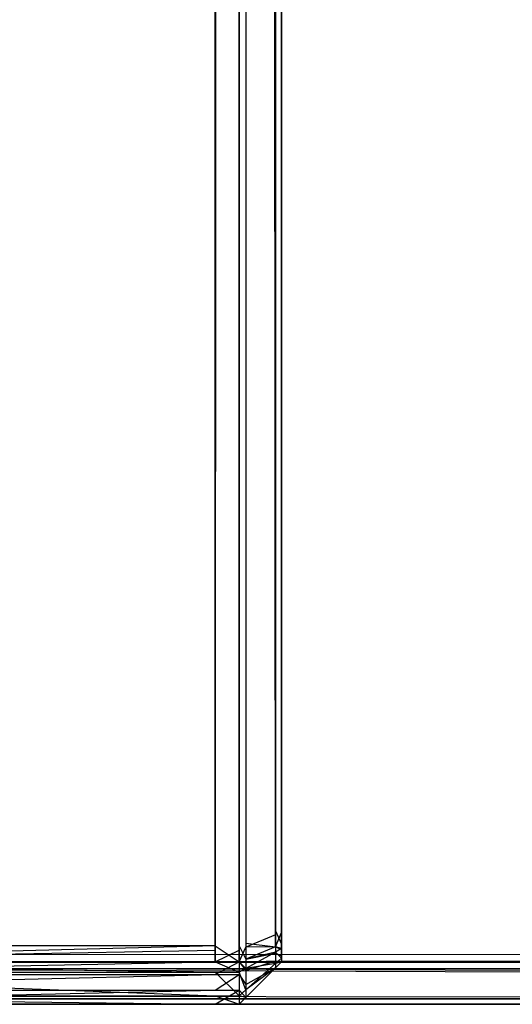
# Model space of a CAD drawing. Extents: x 0 to 0.996, y -0.498 to 0.
# Tile 2 of 87: x 0.00581 to 0.01162, y -0.498 to -0.4864. Entities that reach past the tile are written whole.
import ezdxf

# ---------------------------------------------------------------- set-up
doc = ezdxf.new("R2010")
doc.units = 0
doc.layers.add('L16_KORPUS1_4___REPLACEMTFOREMP', color=7, linetype='CONTINUOUS')
doc.layers.add('L20_KORPUS1_0___REPLACEMTFOREMP', color=7, linetype='CONTINUOUS')

msp = doc.modelspace()

# ---------------------------------------------------------------- linework, layer by layer
at = {"layer": 'L16_KORPUS1_4___REPLACEMTFOREMP', "color": 8}
for points, invisible_edges in [([(0.008115, -0.022843, 0.006887), (0.000746, -0.49736, 0.006887), (0.000746, -0.019241, 0.006887), (0.008115, -0.022843, 0.006887)], 13), ([(0.000746, -0.497312, 0.59039), (0.008115, -0.022897, 0.59039), (0.000746, -0.019295, 0.59039), (0.000746, -0.497312, 0.59039)], 13), ([(0.000746, -0.49736, 0.006887), (0.008115, -0.022843, 0.006887), (0.008115, -0.49736, 0.006887), (0.000746, -0.49736, 0.006887)], 14), ([(0.008399, -0.022843, 0.006887), (0.008115, -0.49736, 0.006887), (0.008115, -0.022843, 0.006887), (0.008399, -0.022843, 0.006887)], 13), ([(0.008115, -0.49736, 0.006887), (0.008399, -0.022843, 0.006887), (0.008399, -0.49736, 0.006887), (0.008115, -0.49736, 0.006887)], 14), ([(0.008479, -0.022876, 0.006967), (0.008399, -0.49736, 0.006887), (0.008399, -0.022843, 0.006887), (0.008479, -0.022876, 0.006967)], 13), ([(0.008115, -0.022897, 0.59039), (0.000746, -0.497312, 0.59039), (0.008115, -0.497312, 0.59039), (0.008115, -0.022897, 0.59039)], 14), ([(0.008115, -0.497312, 0.59039), (0.008399, -0.022897, 0.59039), (0.008115, -0.022897, 0.59039), (0.008115, -0.497312, 0.59039)], 13), ([(0.008399, -0.022897, 0.59039), (0.008115, -0.497312, 0.59039), (0.008399, -0.497312, 0.59039), (0.008399, -0.022897, 0.59039)], 14), ([(0.008399, -0.49736, 0.006887), (0.008479, -0.022876, 0.006967), (0.008479, -0.497327, 0.006967), (0.008399, -0.49736, 0.006887)], 14), ([(0.008479, -0.497279, 0.59031), (0.008399, -0.022897, 0.59039), (0.008399, -0.497312, 0.59039), (0.008479, -0.497279, 0.59031)], 13), ([(0.008399, -0.022897, 0.59039), (0.008479, -0.497279, 0.59031), (0.008479, -0.02293, 0.59031), (0.008399, -0.022897, 0.59039)], 14), ([(0.008479, -0.022876, 0.006967), (0.008828, -0.497183, 0.007316), (0.008479, -0.497327, 0.006967), (0.008479, -0.022876, 0.006967)], 13), ([(0.008828, -0.497183, 0.007316), (0.008479, -0.022876, 0.006967), (0.008828, -0.02302, 0.007316), (0.008828, -0.497183, 0.007316)], 14), ([(0.008828, -0.497135, 0.589961), (0.008479, -0.02293, 0.59031), (0.008479, -0.497279, 0.59031), (0.008828, -0.497135, 0.589961)], 13), ([(0.008479, -0.02293, 0.59031), (0.008828, -0.497135, 0.589961), (0.008828, -0.023075, 0.589961), (0.008479, -0.02293, 0.59031)], 14), ([(0.008899, -0.02305, 0.007387), (0.008828, -0.497183, 0.007316), (0.008828, -0.02302, 0.007316), (0.008899, -0.02305, 0.007387)], 13), ([(0.008828, -0.497183, 0.007316), (0.008899, -0.02305, 0.007387), (0.008899, -0.497153, 0.007387), (0.008828, -0.497183, 0.007316)], 14), ([(0.008899, -0.497105, 0.58989), (0.008828, -0.023075, 0.589961), (0.008828, -0.497135, 0.589961), (0.008899, -0.497105, 0.58989)], 13), ([(0.008828, -0.023075, 0.589961), (0.008899, -0.497105, 0.58989), (0.008899, -0.023104, 0.58989), (0.008828, -0.023075, 0.589961)], 14), ([(0.008899, -0.497153, 0.007387), (0.008899, -0.02305, 0.007606), (0.008899, -0.497153, 0.007606), (0.008899, -0.497153, 0.007387)], 13), ([(0.008899, -0.02305, 0.007606), (0.008899, -0.497153, 0.007387), (0.008899, -0.02305, 0.007387), (0.008899, -0.02305, 0.007606)], 14), ([(0.008899, -0.497105, 0.589671), (0.008899, -0.497153, 0.007606), (0.008899, -0.02305, 0.007606), (0.008899, -0.497105, 0.589671)], 13), ([(0.008899, -0.497105, 0.589671), (0.008899, -0.02305, 0.007606), (0.008899, -0.023104, 0.589671), (0.008899, -0.497105, 0.589671)], 10), ([(0.008899, -0.497105, 0.589671), (0.008899, -0.023104, 0.58989), (0.008899, -0.497105, 0.58989), (0.008899, -0.497105, 0.589671)], 13), ([(0.008899, -0.023104, 0.58989), (0.008899, -0.497105, 0.589671), (0.008899, -0.023104, 0.589671), (0.008899, -0.023104, 0.58989)], 14), ([(0.008479, -0.497279, 0.59031), (0.008828, -0.497322, 0.589961), (0.008828, -0.497135, 0.589961), (0.008479, -0.497279, 0.59031)], 14), ([(0.008828, -0.497322, 0.007316), (0.008479, -0.497327, 0.006967), (0.008828, -0.497183, 0.007316), (0.008828, -0.497322, 0.007316)], 14), ([(0.008828, -0.497135, 0.589961), (0.008899, -0.497293, 0.58989), (0.008899, -0.497105, 0.58989), (0.008828, -0.497135, 0.589961)], 14), ([(0.008899, -0.497293, 0.58989), (0.008828, -0.497135, 0.589961), (0.008828, -0.497322, 0.589961), (0.008899, -0.497293, 0.58989)], 13), ([(0.008899, -0.497153, 0.007387), (0.008828, -0.497322, 0.007316), (0.008828, -0.497183, 0.007316), (0.008899, -0.497153, 0.007387)], 13), ([(0.008828, -0.497322, 0.007316), (0.008899, -0.497153, 0.007387), (0.008899, -0.497293, 0.007387), (0.008828, -0.497322, 0.007316)], 14), ([(0.008899, -0.497202, 0.589671), (0.008899, -0.497105, 0.58989), (0.008899, -0.497293, 0.58989), (0.008899, -0.497202, 0.589671)], 13), ([(0.008899, -0.497105, 0.58989), (0.008899, -0.497202, 0.589671), (0.008899, -0.497105, 0.589671), (0.008899, -0.497105, 0.58989)], 14), ([(0.008899, -0.497202, 0.589671), (0.008899, -0.497202, 0.007606), (0.008899, -0.497105, 0.589671), (0.008899, -0.497202, 0.589671)], 13), ([(0.008899, -0.497105, 0.589671), (0.008899, -0.497202, 0.007606), (0.008899, -0.497153, 0.007606), (0.008899, -0.497105, 0.589671)], 10), ([(0.008899, -0.497153, 0.007387), (0.008899, -0.497202, 0.007606), (0.008899, -0.497293, 0.007387), (0.008899, -0.497153, 0.007387)], 13), ([(0.008899, -0.497202, 0.007606), (0.008899, -0.497153, 0.007387), (0.008899, -0.497153, 0.007606), (0.008899, -0.497202, 0.007606)], 14), ([(0.008899, -0.497222, 0.007626), (0.008899, -0.497293, 0.007387), (0.008899, -0.497202, 0.007606), (0.008899, -0.497222, 0.007626)], 14), ([(0.008899, -0.497293, 0.58989), (0.008899, -0.497226, 0.589648), (0.008899, -0.497202, 0.589671), (0.008899, -0.497293, 0.58989)], 14), ([(0.008899, -0.497226, 0.589648), (0.008899, -0.497222, 0.007626), (0.008899, -0.497202, 0.589671), (0.008899, -0.497226, 0.589648)], 13), ([(0.008899, -0.497202, 0.589671), (0.008899, -0.497222, 0.007626), (0.008899, -0.497202, 0.007606), (0.008899, -0.497202, 0.589671)], 10), ([(0.000746, -0.4975, 0.59039), (0.008115, -0.497312, 0.59039), (0.000746, -0.497312, 0.59039), (0.000746, -0.4975, 0.59039)], 13), ([(0.008115, -0.497312, 0.59039), (0.000746, -0.4975, 0.59039), (0.008115, -0.4975, 0.59039), (0.008115, -0.497312, 0.59039)], 14), ([(0.008399, -0.4975, 0.59039), (0.008115, -0.497312, 0.59039), (0.008115, -0.4975, 0.59039), (0.008399, -0.4975, 0.59039)], 13), ([(0.008115, -0.497312, 0.59039), (0.008399, -0.4975, 0.59039), (0.008399, -0.497312, 0.59039), (0.008115, -0.497312, 0.59039)], 14), ([(0.008399, -0.497312, 0.59039), (0.008479, -0.497467, 0.59031), (0.008479, -0.497279, 0.59031), (0.008399, -0.497312, 0.59039)], 14), ([(0.008479, -0.497467, 0.59031), (0.008399, -0.497312, 0.59039), (0.008399, -0.4975, 0.59039), (0.008479, -0.497467, 0.59031)], 13), ([(0.008479, -0.497327, 0.006967), (0.008399, -0.4975, 0.006887), (0.008399, -0.49736, 0.006887), (0.008479, -0.497327, 0.006967)], 13), ([(0.008399, -0.4975, 0.006887), (0.008479, -0.497327, 0.006967), (0.008479, -0.497467, 0.006967), (0.008399, -0.4975, 0.006887)], 14), ([(0.008828, -0.497322, 0.589961), (0.008479, -0.497279, 0.59031), (0.008479, -0.497467, 0.59031), (0.008828, -0.497322, 0.589961)], 13), ([(0.008828, -0.497384, 0.007377), (0.008479, -0.497467, 0.006967), (0.008828, -0.497322, 0.007316), (0.008828, -0.497384, 0.007377)], 14), ([(0.008479, -0.497467, 0.59031), (0.008828, -0.497396, 0.589888), (0.008828, -0.497322, 0.589961), (0.008479, -0.497467, 0.59031)], 14), ([(0.008479, -0.497327, 0.006967), (0.008828, -0.497322, 0.007316), (0.008479, -0.497467, 0.006967), (0.008479, -0.497327, 0.006967)], 13), ([(0.008899, -0.497344, 0.007438), (0.008828, -0.497322, 0.007316), (0.008899, -0.497293, 0.007387), (0.008899, -0.497344, 0.007438)], 14), ([(0.008828, -0.497322, 0.589961), (0.008899, -0.497354, 0.589829), (0.008899, -0.497293, 0.58989), (0.008828, -0.497322, 0.589961)], 14), ([(0.008828, -0.497322, 0.007316), (0.008899, -0.497344, 0.007438), (0.008828, -0.497384, 0.007377), (0.008828, -0.497322, 0.007316)], 13), ([(0.008899, -0.497354, 0.589829), (0.008828, -0.497322, 0.589961), (0.008828, -0.497396, 0.589888), (0.008899, -0.497354, 0.589829)], 13), ([(0.008899, -0.497293, 0.007387), (0.008899, -0.497222, 0.007626), (0.008899, -0.497344, 0.007438), (0.008899, -0.497293, 0.007387)], 13), ([(0.008899, -0.497265, 0.007669), (0.008899, -0.497344, 0.007438), (0.008899, -0.497222, 0.007626), (0.008899, -0.497265, 0.007669)], 14), ([(0.008899, -0.497255, 0.589619), (0.008899, -0.497265, 0.007669), (0.008899, -0.497222, 0.007626), (0.008899, -0.497255, 0.589619)], 13), ([(0.008899, -0.497255, 0.589619), (0.008899, -0.497222, 0.007626), (0.008899, -0.497226, 0.589648), (0.008899, -0.497255, 0.589619)], 10), ([(0.008899, -0.497354, 0.589829), (0.008899, -0.497255, 0.589619), (0.008899, -0.497226, 0.589648), (0.008899, -0.497354, 0.589829)], 14), ([(0.008899, -0.497226, 0.589648), (0.008899, -0.497293, 0.58989), (0.008899, -0.497354, 0.589829), (0.008899, -0.497226, 0.589648)], 13), ([(0.008899, -0.49743, 0.589753), (0.008899, -0.497281, 0.589592), (0.008899, -0.497255, 0.589619), (0.008899, -0.49743, 0.589753)], 14), ([(0.008899, -0.497255, 0.589619), (0.008899, -0.497354, 0.589829), (0.008899, -0.49743, 0.589753), (0.008899, -0.497255, 0.589619)], 13), ([(0.008899, -0.497281, 0.589448), (0.008899, -0.497255, 0.589619), (0.008899, -0.497281, 0.589592), (0.008899, -0.497281, 0.589448)], 13), ([(0.008899, -0.497255, 0.589619), (0.008899, -0.497281, 0.589448), (0.008899, -0.497281, 0.007813), (0.008899, -0.497255, 0.589619)], 10), ([(0.008899, -0.497255, 0.589619), (0.008899, -0.497281, 0.007813), (0.008899, -0.497281, 0.007685), (0.008899, -0.497255, 0.589619)], 13), ([(0.008899, -0.497255, 0.589619), (0.008899, -0.497281, 0.007685), (0.008899, -0.497265, 0.007669), (0.008899, -0.497255, 0.589619)], 10), ([(0.008899, -0.497344, 0.007438), (0.008899, -0.497265, 0.007669), (0.008899, -0.497458, 0.007553), (0.008899, -0.497344, 0.007438)], 13), ([(0.008899, -0.497281, 0.007685), (0.008899, -0.497458, 0.007553), (0.008899, -0.497265, 0.007669), (0.008899, -0.497281, 0.007685)], 14), ([(0.008899, -0.497281, 0.589592), (0.008899, -0.49743, 0.589753), (0.008899, -0.4975, 0.589683), (0.008899, -0.497281, 0.589592)], 13), ([(0.008899, -0.4975, 0.007595), (0.008899, -0.497281, 0.007813), (0.008899, -0.4975, 0.007813), (0.008899, -0.4975, 0.007595)], 13), ([(0.008899, -0.497281, 0.007813), (0.008899, -0.4975, 0.007595), (0.008899, -0.497281, 0.007685), (0.008899, -0.497281, 0.007813)], 14), ([(0.008899, -0.4975, 0.589448), (0.008899, -0.497281, 0.589592), (0.008899, -0.4975, 0.589683), (0.008899, -0.4975, 0.589448)], 13), ([(0.008899, -0.497281, 0.589592), (0.008899, -0.4975, 0.589448), (0.008899, -0.497281, 0.589448), (0.008899, -0.497281, 0.589592)], 14), ([(0.008899, -0.497458, 0.007553), (0.008899, -0.497281, 0.007685), (0.008899, -0.4975, 0.007595), (0.008899, -0.497458, 0.007553)], 13), ([(0.008899, -0.4975, 0.007813), (0.008899, -0.497281, 0.589448), (0.008899, -0.4975, 0.589448), (0.008899, -0.4975, 0.007813)], 13), ([(0.008899, -0.497281, 0.589448), (0.008899, -0.4975, 0.007813), (0.008899, -0.497281, 0.007813), (0.008899, -0.497281, 0.589448)], 14), ([(0.008115, -0.49736, 0.006887), (0.000746, -0.4975, 0.006887), (0.000746, -0.49736, 0.006887), (0.008115, -0.49736, 0.006887)], 13), ([(0.000746, -0.4975, 0.006887), (0.008115, -0.49736, 0.006887), (0.008115, -0.4975, 0.006887), (0.000746, -0.4975, 0.006887)], 14), ([(0.008399, -0.49736, 0.006887), (0.008115, -0.4975, 0.006887), (0.008115, -0.49736, 0.006887), (0.008399, -0.49736, 0.006887)], 13), ([(0.008115, -0.4975, 0.006887), (0.008399, -0.49736, 0.006887), (0.008399, -0.4975, 0.006887), (0.008115, -0.4975, 0.006887)], 14), ([(0.008479, -0.497467, 0.006967), (0.008828, -0.497384, 0.007377), (0.008479, -0.497579, 0.007079), (0.008479, -0.497467, 0.006967)], 13), ([(0.008828, -0.497521, 0.007515), (0.008479, -0.497579, 0.007079), (0.008828, -0.497384, 0.007377), (0.008828, -0.497521, 0.007515)], 14), ([(0.008479, -0.497601, 0.590176), (0.008828, -0.497488, 0.589796), (0.008828, -0.497396, 0.589888), (0.008479, -0.497601, 0.590176)], 14), ([(0.008828, -0.497396, 0.589888), (0.008479, -0.497467, 0.59031), (0.008479, -0.497601, 0.590176), (0.008828, -0.497396, 0.589888)], 13), ([(0.008899, -0.497458, 0.007553), (0.008828, -0.497384, 0.007377), (0.008899, -0.497344, 0.007438), (0.008899, -0.497458, 0.007553)], 14), ([(0.008828, -0.497396, 0.589888), (0.008899, -0.49743, 0.589753), (0.008899, -0.497354, 0.589829), (0.008828, -0.497396, 0.589888)], 14), ([(0.008828, -0.497384, 0.007377), (0.008899, -0.497458, 0.007553), (0.008828, -0.497521, 0.007515), (0.008828, -0.497384, 0.007377)], 13), ([(0.008899, -0.49743, 0.589753), (0.008828, -0.497396, 0.589888), (0.008828, -0.497488, 0.589796), (0.008899, -0.49743, 0.589753)], 13), ([(0.008828, -0.497488, 0.589796), (0.008899, -0.4975, 0.589683), (0.008899, -0.49743, 0.589753), (0.008828, -0.497488, 0.589796)], 14), ([(0.008115, -0.497623, 0.007011), (0.000746, -0.4975, 0.006887), (0.008115, -0.4975, 0.006887), (0.008115, -0.497623, 0.007011)], 13), ([(0.000746, -0.4975, 0.006887), (0.008115, -0.497623, 0.007011), (0.000746, -0.497623, 0.007011), (0.000746, -0.4975, 0.006887)], 14), ([(0.008115, -0.4975, 0.59039), (0.000746, -0.497648, 0.590242), (0.008115, -0.497648, 0.590242), (0.008115, -0.4975, 0.59039)], 13), ([(0.000746, -0.497648, 0.590242), (0.008115, -0.4975, 0.59039), (0.000746, -0.4975, 0.59039), (0.000746, -0.497648, 0.590242)], 14), ([(0.008399, -0.497623, 0.007011), (0.008115, -0.4975, 0.006887), (0.008399, -0.4975, 0.006887), (0.008399, -0.497623, 0.007011)], 13), ([(0.008115, -0.4975, 0.006887), (0.008399, -0.497623, 0.007011), (0.008115, -0.497623, 0.007011), (0.008115, -0.4975, 0.006887)], 14), ([(0.008399, -0.4975, 0.59039), (0.008115, -0.497648, 0.590242), (0.008399, -0.497648, 0.590242), (0.008399, -0.4975, 0.59039)], 13), ([(0.008115, -0.497648, 0.590242), (0.008399, -0.4975, 0.59039), (0.008115, -0.4975, 0.59039), (0.008115, -0.497648, 0.590242)], 14), ([(0.008479, -0.497579, 0.007079), (0.008399, -0.4975, 0.006887), (0.008479, -0.497467, 0.006967), (0.008479, -0.497579, 0.007079)], 14), ([(0.008399, -0.4975, 0.59039), (0.008479, -0.497601, 0.590176), (0.008479, -0.497467, 0.59031), (0.008399, -0.4975, 0.59039)], 14), ([(0.008399, -0.4975, 0.006887), (0.008479, -0.497579, 0.007079), (0.008399, -0.497623, 0.007011), (0.008399, -0.4975, 0.006887)], 13), ([(0.008479, -0.497601, 0.590176), (0.008399, -0.4975, 0.59039), (0.008399, -0.497648, 0.590242), (0.008479, -0.497601, 0.590176)], 13), ([(0.008479, -0.497768, 0.590009), (0.008828, -0.497571, 0.589712), (0.008828, -0.497488, 0.589796), (0.008479, -0.497768, 0.590009)], 14), ([(0.008828, -0.497488, 0.589796), (0.008479, -0.497601, 0.590176), (0.008479, -0.497768, 0.590009), (0.008828, -0.497488, 0.589796)], 13), ([(0.008479, -0.497579, 0.007079), (0.008828, -0.497521, 0.007515), (0.008479, -0.497829, 0.00733), (0.008479, -0.497579, 0.007079)], 13), ([(0.008828, -0.497571, 0.007565), (0.008479, -0.497829, 0.00733), (0.008828, -0.497521, 0.007515), (0.008828, -0.497571, 0.007565)], 14), ([(0.008899, -0.4975, 0.007595), (0.008828, -0.497521, 0.007515), (0.008899, -0.497458, 0.007553), (0.008899, -0.4975, 0.007595)], 14), ([(0.008899, -0.4975, 0.589683), (0.008828, -0.497488, 0.589796), (0.008828, -0.497571, 0.589712), (0.008899, -0.4975, 0.589683)], 13), ([(0.008899, -0.4975, 0.007595), (0.008828, -0.497571, 0.007784), (0.008828, -0.497571, 0.007565), (0.008899, -0.4975, 0.007595)], 13), ([(0.008828, -0.497571, 0.007784), (0.008899, -0.4975, 0.007595), (0.008899, -0.4975, 0.007813), (0.008828, -0.497571, 0.007784)], 14), ([(0.008899, -0.4975, 0.589683), (0.008828, -0.497571, 0.589478), (0.008899, -0.4975, 0.589448), (0.008899, -0.4975, 0.589683)], 13), ([(0.008828, -0.497571, 0.589478), (0.008899, -0.4975, 0.589683), (0.008828, -0.497571, 0.589712), (0.008828, -0.497571, 0.589478)], 14), ([(0.008828, -0.497521, 0.007515), (0.008899, -0.4975, 0.007595), (0.008828, -0.497571, 0.007565), (0.008828, -0.497521, 0.007515)], 13), ([(0.008899, -0.4975, 0.007813), (0.008828, -0.497571, 0.589478), (0.008828, -0.497571, 0.007784), (0.008899, -0.4975, 0.007813)], 13), ([(0.008828, -0.497571, 0.589478), (0.008899, -0.4975, 0.007813), (0.008899, -0.4975, 0.589448), (0.008828, -0.497571, 0.589478)], 14), ([(0.008115, -0.4979, 0.007287), (0.000746, -0.497623, 0.007011), (0.008115, -0.497623, 0.007011), (0.008115, -0.4979, 0.007287)], 13), ([(0.000746, -0.497623, 0.007011), (0.008115, -0.4979, 0.007287), (0.000746, -0.4979, 0.007287), (0.000746, -0.497623, 0.007011)], 14), ([(0.008115, -0.497648, 0.590242), (0.000746, -0.497832, 0.590058), (0.008115, -0.497832, 0.590058), (0.008115, -0.497648, 0.590242)], 13), ([(0.000746, -0.497832, 0.590058), (0.008115, -0.497648, 0.590242), (0.000746, -0.497648, 0.590242), (0.000746, -0.497832, 0.590058)], 14), ([(0.008399, -0.4979, 0.007287), (0.008115, -0.497623, 0.007011), (0.008399, -0.497623, 0.007011), (0.008399, -0.4979, 0.007287)], 13), ([(0.008115, -0.497623, 0.007011), (0.008399, -0.4979, 0.007287), (0.008115, -0.4979, 0.007287), (0.008115, -0.497623, 0.007011)], 14), ([(0.008399, -0.497648, 0.590242), (0.008115, -0.497832, 0.590058), (0.008399, -0.497832, 0.590058), (0.008399, -0.497648, 0.590242)], 13), ([(0.008115, -0.497832, 0.590058), (0.008399, -0.497648, 0.590242), (0.008115, -0.497648, 0.590242), (0.008115, -0.497832, 0.590058)], 14), ([(0.008479, -0.497829, 0.00733), (0.008399, -0.497623, 0.007011), (0.008479, -0.497579, 0.007079), (0.008479, -0.497829, 0.00733)], 14), ([(0.008399, -0.497648, 0.590242), (0.008479, -0.497768, 0.590009), (0.008479, -0.497601, 0.590176), (0.008399, -0.497648, 0.590242)], 14), ([(0.008399, -0.497623, 0.007011), (0.008479, -0.497829, 0.00733), (0.008399, -0.4979, 0.007287), (0.008399, -0.497623, 0.007011)], 13), ([(0.008479, -0.497768, 0.590009), (0.008399, -0.497648, 0.590242), (0.008399, -0.497832, 0.590058), (0.008479, -0.497768, 0.590009)], 13), ([(0.008828, -0.497571, 0.589712), (0.008479, -0.497768, 0.590009), (0.008479, -0.49792, 0.589857), (0.008828, -0.497571, 0.589712)], 13), ([(0.008828, -0.497571, 0.007784), (0.008479, -0.49792, 0.589622), (0.008479, -0.49792, 0.00764), (0.008828, -0.497571, 0.007784)], 13), ([(0.008479, -0.49792, 0.589622), (0.008828, -0.497571, 0.007784), (0.008828, -0.497571, 0.589478), (0.008479, -0.49792, 0.589622)], 14), ([(0.008479, -0.497829, 0.00733), (0.008828, -0.497571, 0.007565), (0.008479, -0.49792, 0.007421), (0.008479, -0.497829, 0.00733)], 13), ([(0.008828, -0.497571, 0.589712), (0.008479, -0.49792, 0.589622), (0.008828, -0.497571, 0.589478), (0.008828, -0.497571, 0.589712)], 13), ([(0.008479, -0.49792, 0.589622), (0.008828, -0.497571, 0.589712), (0.008479, -0.49792, 0.589857), (0.008479, -0.49792, 0.589622)], 14), ([(0.008828, -0.497571, 0.007565), (0.008479, -0.49792, 0.00764), (0.008479, -0.49792, 0.007421), (0.008828, -0.497571, 0.007565)], 13), ([(0.008479, -0.49792, 0.00764), (0.008828, -0.497571, 0.007565), (0.008828, -0.497571, 0.007784), (0.008479, -0.49792, 0.00764)], 14), ([(0.008399, -0.497832, 0.590058), (0.008479, -0.49792, 0.589857), (0.008479, -0.497768, 0.590009), (0.008399, -0.497832, 0.590058)], 14), ([(0.008115, -0.497832, 0.590058), (0.000746, -0.498, 0.58989), (0.008115, -0.498, 0.58989), (0.008115, -0.497832, 0.590058)], 13), ([(0.000746, -0.498, 0.58989), (0.008115, -0.497832, 0.590058), (0.000746, -0.497832, 0.590058), (0.000746, -0.498, 0.58989)], 14), ([(0.008115, -0.498, 0.007387), (0.000746, -0.4979, 0.007287), (0.008115, -0.4979, 0.007287), (0.008115, -0.498, 0.007387)], 13), ([(0.000746, -0.4979, 0.007287), (0.008115, -0.498, 0.007387), (0.000746, -0.498, 0.007387), (0.000746, -0.4979, 0.007287)], 14), ([(0.008399, -0.497832, 0.590058), (0.008115, -0.498, 0.58989), (0.008399, -0.498, 0.58989), (0.008399, -0.497832, 0.590058)], 13), ([(0.008115, -0.498, 0.58989), (0.008399, -0.497832, 0.590058), (0.008115, -0.497832, 0.590058), (0.008115, -0.498, 0.58989)], 14), ([(0.008399, -0.498, 0.007387), (0.008115, -0.4979, 0.007287), (0.008399, -0.4979, 0.007287), (0.008399, -0.498, 0.007387)], 13), ([(0.008115, -0.4979, 0.007287), (0.008399, -0.498, 0.007387), (0.008115, -0.498, 0.007387), (0.008115, -0.4979, 0.007287)], 14), ([(0.008479, -0.49792, 0.007421), (0.008399, -0.4979, 0.007287), (0.008479, -0.497829, 0.00733), (0.008479, -0.49792, 0.007421)], 14), ([(0.008479, -0.49792, 0.589857), (0.008399, -0.497832, 0.590058), (0.008399, -0.498, 0.58989), (0.008479, -0.49792, 0.589857)], 13), ([(0.008399, -0.4979, 0.007287), (0.008479, -0.49792, 0.007421), (0.008399, -0.498, 0.007387), (0.008399, -0.4979, 0.007287)], 13), ([(0.008115, -0.498, 0.58989), (0.000746, -0.498, 0.589655), (0.008115, -0.498, 0.589655), (0.008115, -0.498, 0.58989)], 13), ([(0.000746, -0.498, 0.589655), (0.008115, -0.498, 0.58989), (0.000746, -0.498, 0.58989), (0.000746, -0.498, 0.589655)], 14), ([(0.008115, -0.498, 0.589655), (0.000746, -0.498, 0.007606), (0.008115, -0.498, 0.007606), (0.008115, -0.498, 0.589655)], 13), ([(0.000746, -0.498, 0.007606), (0.008115, -0.498, 0.589655), (0.000746, -0.498, 0.589655), (0.000746, -0.498, 0.007606)], 14), ([(0.008115, -0.498, 0.007606), (0.000746, -0.498, 0.007387), (0.008115, -0.498, 0.007387), (0.008115, -0.498, 0.007606)], 13), ([(0.000746, -0.498, 0.007387), (0.008115, -0.498, 0.007606), (0.000746, -0.498, 0.007606), (0.000746, -0.498, 0.007387)], 14), ([(0.008399, -0.498, 0.58989), (0.008115, -0.498, 0.589655), (0.008399, -0.498, 0.589655), (0.008399, -0.498, 0.58989)], 13), ([(0.008115, -0.498, 0.589655), (0.008399, -0.498, 0.58989), (0.008115, -0.498, 0.58989), (0.008115, -0.498, 0.589655)], 14), ([(0.008399, -0.498, 0.589655), (0.008115, -0.498, 0.007606), (0.008399, -0.498, 0.007606), (0.008399, -0.498, 0.589655)], 13), ([(0.008115, -0.498, 0.007606), (0.008399, -0.498, 0.589655), (0.008115, -0.498, 0.589655), (0.008115, -0.498, 0.007606)], 14), ([(0.008399, -0.498, 0.007606), (0.008115, -0.498, 0.007387), (0.008399, -0.498, 0.007387), (0.008399, -0.498, 0.007606)], 13), ([(0.008115, -0.498, 0.007387), (0.008399, -0.498, 0.007606), (0.008115, -0.498, 0.007606), (0.008115, -0.498, 0.007387)], 14), ([(0.008479, -0.49792, 0.007421), (0.008399, -0.498, 0.007606), (0.008399, -0.498, 0.007387), (0.008479, -0.49792, 0.007421)], 13), ([(0.008399, -0.498, 0.007606), (0.008479, -0.49792, 0.007421), (0.008479, -0.49792, 0.00764), (0.008399, -0.498, 0.007606)], 14), ([(0.008479, -0.49792, 0.589857), (0.008399, -0.498, 0.589655), (0.008479, -0.49792, 0.589622), (0.008479, -0.49792, 0.589857)], 13), ([(0.008399, -0.498, 0.589655), (0.008479, -0.49792, 0.589857), (0.008399, -0.498, 0.58989), (0.008399, -0.498, 0.589655)], 14), ([(0.008479, -0.49792, 0.00764), (0.008399, -0.498, 0.589655), (0.008399, -0.498, 0.007606), (0.008479, -0.49792, 0.00764)], 13), ([(0.008399, -0.498, 0.589655), (0.008479, -0.49792, 0.00764), (0.008479, -0.49792, 0.589622), (0.008399, -0.498, 0.589655)], 14)]:
    msp.add_3dface(points, dxfattribs=dict(at, invisible_edges=invisible_edges))
at = {"layer": 'L20_KORPUS1_0___REPLACEMTFOREMP', "color": 8}
for points, invisible_edges in [([(0.000909, -0.497406), (0.000912, -0.000594), (0.098, -0.497406), (0.000909, -0.497406)], 15), ([(0.000912, -0.000596, 0.00769), (0.000909, -0.497404, 0.00769), (0.098, -0.497404, 0.00769), (0.000912, -0.000596, 0.00769)], 15), ([(0.098, -0.497406), (0.000912, -0.000594), (0.098, -0.000594), (0.098, -0.497406)], 10), ([(0.000912, -0.000596, 0.00769), (0.098, -0.497404, 0.00769), (0.098, -0.000596, 0.00769), (0.000912, -0.000596, 0.00769)], 15), ([(0.098, -0.4975, 0.00769), (0.000909, -0.497404, 0.00769), (0.000909, -0.4975, 0.00769), (0.098, -0.4975, 0.00769)], 13), ([(0.000909, -0.497404, 0.00769), (0.098, -0.4975, 0.00769), (0.098, -0.497404, 0.00769), (0.000909, -0.497404, 0.00769)], 14), ([(0.098, -0.497406), (0.000909, -0.4975), (0.000909, -0.497406), (0.098, -0.497406)], 13), ([(0.000909, -0.4975), (0.098, -0.497406), (0.098, -0.4975), (0.000909, -0.4975)], 14), ([(0.098, -0.497901, 0.007289), (0.000885, -0.497557, 0.007633), (0.000743, -0.497901, 0.007289), (0.098, -0.497901, 0.007289)], 13), ([(0.000909, -0.4975), (0.098, -0.49758, 0.00008), (0.000876, -0.49758, 0.000079), (0.000909, -0.4975)], 13), ([(0.098, -0.497557, 0.007633), (0.000909, -0.4975, 0.00769), (0.000885, -0.497557, 0.007633), (0.098, -0.497557, 0.007633)], 13), ([(0.000885, -0.497557, 0.007633), (0.098, -0.497901, 0.007289), (0.098, -0.497557, 0.007633), (0.000885, -0.497557, 0.007633)], 14), ([(0.098, -0.49758, 0.00008), (0.000909, -0.4975), (0.098, -0.4975), (0.098, -0.49758, 0.00008)], 14), ([(0.000909, -0.4975, 0.00769), (0.098, -0.497557, 0.007633), (0.098, -0.4975, 0.00769), (0.000909, -0.4975, 0.00769)], 14), ([(0.000876, -0.49758, 0.000079), (0.098, -0.497936, 0.000436), (0.000728, -0.497936, 0.000436), (0.000876, -0.49758, 0.000079)], 13), ([(0.098, -0.497936, 0.000436), (0.000876, -0.49758, 0.000079), (0.098, -0.49758, 0.00008), (0.098, -0.497936, 0.000436)], 14), ([(0.098, -0.498, 0.00719), (0.000743, -0.497901, 0.007289), (0.000702, -0.498, 0.00719), (0.098, -0.498, 0.00719)], 13), ([(0.000743, -0.497901, 0.007289), (0.098, -0.498, 0.00719), (0.098, -0.497901, 0.007289), (0.000743, -0.497901, 0.007289)], 14), ([(0.000728, -0.497936, 0.000436), (0.098, -0.498, 0.0005), (0.000702, -0.498, 0.0005), (0.000728, -0.497936, 0.000436)], 13), ([(0.098, -0.498, 0.0005), (0.000702, -0.498, 0.000565), (0.000702, -0.498, 0.0005), (0.098, -0.498, 0.0005)], 13), ([(0.000702, -0.498, 0.000565), (0.098, -0.498, 0.0005), (0.098, -0.498, 0.000565), (0.000702, -0.498, 0.000565)], 14), ([(0.098, -0.498, 0.000565), (0.000702, -0.498, 0.007018), (0.000702, -0.498, 0.000565), (0.098, -0.498, 0.000565)], 13), ([(0.000702, -0.498, 0.007018), (0.098, -0.498, 0.000565), (0.098, -0.498, 0.007018), (0.000702, -0.498, 0.007018)], 14), ([(0.098, -0.498, 0.007018), (0.000702, -0.498, 0.00719), (0.000702, -0.498, 0.007018), (0.098, -0.498, 0.007018)], 13), ([(0.000702, -0.498, 0.00719), (0.098, -0.498, 0.007018), (0.098, -0.498, 0.00719), (0.000702, -0.498, 0.00719)], 14), ([(0.098, -0.498, 0.0005), (0.000728, -0.497936, 0.000436), (0.098, -0.497936, 0.000436), (0.098, -0.498, 0.0005)], 14)]:
    msp.add_3dface(points, dxfattribs=dict(at, invisible_edges=invisible_edges))

doc.saveas('drawing.dxf')
